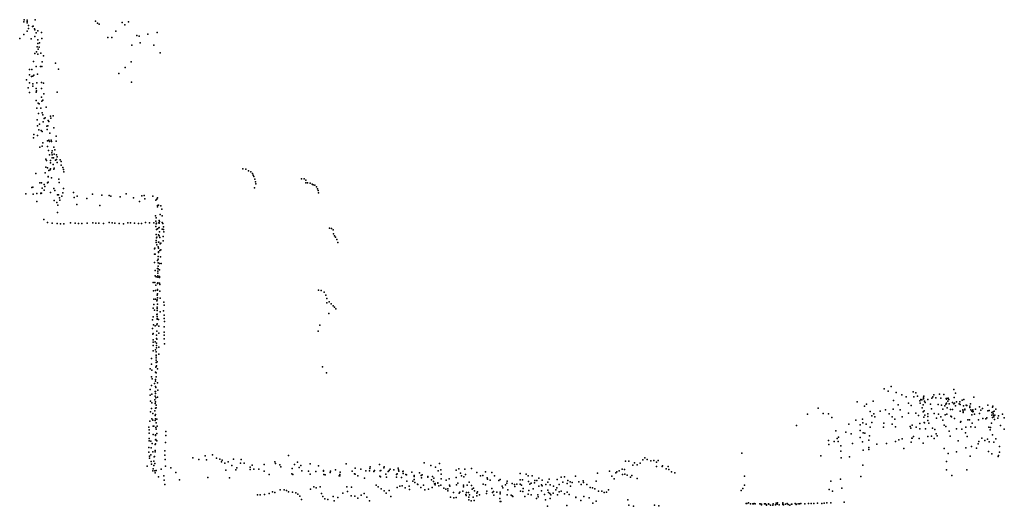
# Model space of a CAD drawing. Header units: millimetres. Extents: x -28413 to 52712, y -42191 to 56778.
# Tile 6 of 70: x -24809 to -11391, y 1773 to 8397. Entities that reach past the tile are written whole.
import ezdxf

# ---------------------------------------------------------------- set-up
doc = ezdxf.new("R2010")
doc.units = ezdxf.units.MM
doc.layers.add('P', color=9, linetype='Continuous')

msp = doc.modelspace()

# ---------------------------------------------------------------- linework, layer by layer
at = {"layer": 'P'}
for p in [(-24752, 8366), (-24747, 8396), (-24709, 8392), (-24708, 8374), (-24708, 8353), (-24597, 8397), (-23775, 8376), (-23747, 8351), (-23724, 8335), (-23413, 8360), (-23377, 8326), (-23325, 8370), (-24752, 8196), (-24709, 8240), (-24687, 8318), (-24687, 8276), (-24636, 8304), (-24625, 8309), (-24607, 8271), (-24602, 8258), (-24585, 8220), (-24564, 8247), (-24510, 8224), (-23500, 8239), (-23061, 8201), (-22934, 8224), (-24809, 8140), (-24654, 8138), (-24601, 8167), (-24563, 8122), (-24562, 8073), (-24537, 8084), (-24509, 8142), (-23607, 8156), (-23555, 8153), (-23281, 8051), (-23214, 8180), (-23180, 8171), (-23166, 8081), (-24602, 7935), (-24582, 7961), (-24569, 8028), (-24560, 7929), (-24559, 7994), (-24542, 8021), (-24523, 7943), (-22980, 8049), (-22895, 7944), (-24621, 7830), (-24504, 7823), (-24485, 7907), (-24323, 7805), (-23288, 7825), (-24677, 7720), (-24645, 7718), (-24585, 7761), (-24568, 7655), (-24527, 7761), (-24507, 7758), (-24282, 7723), (-23456, 7666), (-23373, 7746), (-24715, 7579), (-24675, 7647), (-24674, 7538), (-24649, 7623), (-24631, 7627), (-24629, 7524), (-24617, 7644), (-24576, 7537), (-24513, 7541), (-24483, 7532), (-23287, 7549), (-24694, 7470), (-24675, 7404), (-24628, 7492), (-24586, 7462), (-24584, 7412), (-24579, 7428), (-24511, 7461), (-24482, 7389), (-24297, 7411), (-24585, 7296), (-24555, 7262), (-24545, 7253), (-24514, 7344), (-24505, 7288), (-24495, 7304), (-24575, 7193), (-24552, 7122), (-24520, 7193), (-24504, 7129), (-24450, 7205), (-24572, 7033), (-24494, 7102), (-24487, 7009), (-24476, 7053), (-24464, 7060), (-24422, 7026), (-24410, 7011), (-24391, 7083), (-24386, 7056), (-24355, 7089), (-24565, 6953), (-24548, 6899), (-24541, 6976), (-24518, 6887), (-24504, 6877), (-24439, 6948), (-24434, 6904), (-24426, 6952), (-24400, 6854), (-24343, 6923), (-24623, 6789), (-24616, 6835), (-24566, 6822), (-24492, 6723), (-24430, 6746), (-24414, 6759), (-24405, 6737), (-24379, 6756), (-24374, 6740), (-24313, 6813), (-24311, 6742), (-24534, 6662), (-24504, 6677), (-24428, 6672), (-24418, 6618), (-24372, 6585), (-24367, 6610), (-24345, 6660), (-24330, 6624), (-24452, 6498), (-24445, 6479), (-24404, 6557), (-24388, 6480), (-24388, 6450), (-24367, 6556), (-24365, 6518), (-24349, 6518), (-24339, 6567), (-24323, 6487), (-24307, 6559), (-24307, 6494), (-24299, 6529), (-24298, 6455), (-24258, 6491), (-24245, 6466), (-24462, 6314), (-24454, 6388), (-24431, 6382), (-24412, 6342), (-24395, 6352), (-24388, 6366), (-24355, 6428), (-24343, 6361), (-24338, 6374), (-24246, 6416), (-24221, 6383), (-24210, 6357), (-24206, 6325), (-21770, 6366), (-21727, 6362), (-21690, 6340), (-21661, 6326), (-24590, 6303), (-24533, 6175), (-24514, 6176), (-24428, 6178), (-24422, 6262), (-24422, 6259), (-24422, 6187), (-24376, 6245), (-24277, 6227), (-24272, 6180), (-21637, 6303), (-21628, 6281), (-21618, 6261), (-21603, 6228), (-21596, 6189), (-20968, 6233), (-20933, 6230), (-20911, 6176), (-20908, 6214), (-20887, 6175), (-20850, 6174), (-24643, 6112), (-24631, 6116), (-24501, 6103), (-24475, 6077), (-24474, 6155), (-24465, 6128), (-24388, 6043), (-24343, 6097), (-24328, 6072), (-24220, 6042), (-24211, 6100), (-24074, 6043), (-21611, 6109), (-21593, 6161), (-20825, 6159), (-20808, 6148), (-20787, 6143), (-20766, 6122), (-20751, 6093), (-20742, 6070), (-20739, 6039), (-24725, 6028), (-24626, 6020), (-24576, 5921), (-24574, 6033), (-24522, 6036), (-24520, 6033), (-24512, 6037), (-24337, 5934), (-24305, 5908), (-24294, 6013), (-24282, 6011), (-24268, 5973), (-24262, 5941), (-24235, 5995), (-24068, 5978), (-24025, 5995), (-23895, 5963), (-23815, 6020), (-23688, 6008), (-23591, 6002), (-23566, 5995), (-23442, 5984), (-23357, 6026), (-23260, 5974), (-23178, 5920), (-23143, 6000), (-23112, 6006), (-23105, 5957), (-22995, 5995), (-22954, 5941), (-22938, 5952), (-22933, 5973), (-24294, 5774), (-24289, 5872), (-24032, 5883), (-23717, 5870), (-22933, 5848), (-22929, 5870), (-22916, 5874), (-22887, 5865), (-22870, 5820), (-24482, 5675), (-24432, 5636), (-23588, 5636), (-23093, 5637), (-22957, 5726), (-22955, 5654), (-22951, 5699), (-22910, 5664), (-22906, 5651), (-22896, 5743), (-22868, 5729), (-22867, 5638), (-24366, 5629), (-24298, 5624), (-24254, 5620), (-24209, 5617), (-24116, 5632), (-24051, 5627), (-24007, 5625), (-23963, 5623), (-23888, 5628), (-23813, 5634), (-23772, 5629), (-23731, 5628), (-23668, 5623), (-23551, 5631), (-23513, 5627), (-23455, 5622), (-23396, 5619), (-23337, 5634), (-23300, 5630), (-23243, 5626), (-23188, 5622), (-23149, 5621), (-23039, 5632), (-22983, 5630), (-22955, 5582), (-22950, 5620), (-22946, 5629), (-22945, 5540), (-22931, 5549), (-22914, 5565), (-22913, 5631), (-22909, 5628), (-22907, 5567), (-22906, 5510), (-22867, 5546), (-22857, 5623), (-22849, 5576), (-22848, 5542), (-22844, 5509), (-20585, 5557), (-20561, 5555), (-20535, 5538), (-22951, 5475), (-22951, 5393), (-22944, 5426), (-22940, 5438), (-22918, 5368), (-22917, 5467), (-22911, 5369), (-22910, 5453), (-22897, 5433), (-22856, 5386), (-22852, 5446), (-20531, 5481), (-20520, 5457), (-20507, 5437), (-20488, 5407), (-22974, 5278), (-22968, 5285), (-22947, 5366), (-22939, 5332), (-22921, 5303), (-22919, 5237), (-22916, 5285), (-22899, 5255), (-22895, 5344), (-22885, 5357), (-22885, 5264), (-20475, 5363), (-22973, 5203), (-22964, 5205), (-22932, 5120), (-22924, 5139), (-22920, 5173), (-22918, 5229), (-22888, 5171), (-22970, 5093), (-22964, 4984), (-22929, 5012), (-22927, 4975), (-22924, 5041), (-22922, 5089), (-22922, 5004), (-22904, 4990), (-22902, 5078), (-22883, 5079), (-22961, 4910), (-22949, 4896), (-22928, 4911), (-22927, 4947), (-22927, 4891), (-22906, 4901), (-22905, 4886), (-22989, 4818), (-22984, 4706), (-22969, 4820), (-22956, 4709), (-22953, 4785), (-22932, 4714), (-22931, 4722), (-22929, 4807), (-22928, 4813), (-22906, 4812), (-22901, 4794), (-22900, 4700), (-20739, 4716), (-20700, 4712), (-22982, 4593), (-22959, 4594), (-22941, 4572), (-22935, 4583), (-22934, 4649), (-22932, 4666), (-22932, 4610), (-22895, 4608), (-20658, 4688), (-20639, 4647), (-20623, 4600), (-22988, 4470), (-22979, 4518), (-22973, 4443), (-22937, 4440), (-22935, 4465), (-22934, 4485), (-22933, 4525), (-22849, 4433), (-22844, 4550), (-22840, 4511), (-20625, 4543), (-20592, 4555), (-20566, 4529), (-20537, 4502), (-20518, 4485), (-20503, 4460), (-23001, 4312), (-22992, 4353), (-22938, 4384), (-22936, 4387), (-22936, 4328), (-22935, 4322), (-22934, 4355), (-22918, 4318), (-22894, 4420), (-22842, 4375), (-22840, 4331), (-20596, 4398), (-22999, 4193), (-22985, 4241), (-22965, 4231), (-22938, 4243), (-22937, 4256), (-22915, 4224), (-22838, 4218), (-22837, 4289), (-20720, 4238), (-22994, 4117), (-22992, 4039), (-22990, 4123), (-22944, 4101), (-22944, 4059), (-22942, 4158), (-22942, 4046), (-22940, 4158), (-22915, 4129), (-22841, 4145), (-22840, 4051), (-22838, 4101), (-20740, 4157), (-22988, 4007), (-22988, 3962), (-22962, 4011), (-22958, 3901), (-22946, 3928), (-22944, 3994), (-22943, 3960), (-22911, 3939), (-22835, 3985), (-23014, 3786), (-22989, 3891), (-22949, 3830), (-22949, 3819), (-22949, 3793), (-22949, 3762), (-22947, 3875), (-22912, 3843), (-23031, 3644), (-23011, 3706), (-23008, 3627), (-22955, 3666), (-22950, 3732), (-22949, 3677), (-22944, 3684), (-22934, 3740), (-22933, 3644), (-20683, 3672), (-23012, 3534), (-23003, 3508), (-22958, 3501), (-22957, 3600), (-22951, 3535), (-22949, 3592), (-20628, 3592), (-23033, 3365), (-23012, 3417), (-22972, 3445), (-22957, 3403), (-22956, 3478), (-22955, 3392), (-22929, 3452), (-22927, 3356), (-13028, 3373), (-12932, 3405), (-12079, 3361), (-23029, 3285), (-23009, 3299), (-22964, 3335), (-22964, 3271), (-22959, 3337), (-22958, 3307), (-22955, 3250), (-22929, 3258), (-12972, 3342), (-12864, 3323), (-12788, 3289), (-12728, 3264), (-12633, 3333), (-12623, 3263), (-12596, 3317), (-12576, 3273), (-12530, 3226), (-12514, 3221), (-12494, 3237), (-12492, 3258), (-12491, 3240), (-12487, 3274), (-12433, 3227), (-12380, 3246), (-12365, 3262), (-12353, 3289), (-12325, 3249), (-12273, 3299), (-12255, 3245), (-12213, 3295), (-12185, 3239), (-12179, 3231), (-12175, 3239), (-12156, 3245), (-12147, 3226), (-12073, 3254), (-12055, 3314), (-11941, 3226), (-11805, 3259), (-23027, 3204), (-23012, 3106), (-23007, 3182), (-22966, 3220), (-22965, 3172), (-22958, 3108), (-22957, 3193), (-22951, 3151), (-22948, 3115), (-13927, 3111), (-13394, 3196), (-13298, 3135), (-13271, 3165), (-13178, 3204), (-12905, 3096), (-12901, 3214), (-12837, 3156), (-12696, 3175), (-12659, 3143), (-12542, 3210), (-12537, 3178), (-12509, 3112), (-12495, 3155), (-12477, 3204), (-12470, 3184), (-12398, 3162), (-12385, 3099), (-12292, 3157), (-12247, 3148), (-12229, 3096), (-12203, 3142), (-12189, 3164), (-12184, 3170), (-12180, 3176), (-12171, 3114), (-12161, 3202), (-12142, 3167), (-12126, 3090), (-12099, 3092), (-12095, 3188), (-12079, 3167), (-12068, 3176), (-12058, 3141), (-12044, 3196), (-12007, 3167), (-11997, 3196), (-11992, 3159), (-11964, 3218), (-11955, 3087), (-11945, 3142), (-11931, 3097), (-11931, 3088), (-11910, 3148), (-11907, 3145), (-11900, 3146), (-11862, 3138), (-11860, 3116), (-11850, 3169), (-11821, 3087), (-11784, 3097), (-11731, 3125), (-11689, 3103), (-11615, 3148), (-11553, 3123), (-11546, 3135), (-11508, 3093), (-23026, 3058), (-23008, 2964), (-22993, 3038), (-22967, 3074), (-22964, 3008), (-22957, 2965), (-22956, 3022), (-22938, 2961), (-14074, 3028), (-13858, 3036), (-13789, 3032), (-13743, 2983), (-13324, 2958), (-13221, 3064), (-13196, 3005), (-13169, 3032), (-13154, 2992), (-13085, 3070), (-13010, 3086), (-12961, 3032), (-12920, 2992), (-12881, 2958), (-12808, 3086), (-12783, 2990), (-12695, 3041), (-12595, 3039), (-12560, 3010), (-12497, 3059), (-12487, 2985), (-12484, 3072), (-12476, 3015), (-12434, 3032), (-12433, 2996), (-12348, 3037), (-12314, 2972), (-12290, 3029), (-12256, 2990), (-12195, 3017), (-12174, 3028), (-12120, 3000), (-12112, 2989), (-12068, 2966), (-11992, 3067), (-11953, 3050), (-11952, 3069), (-11845, 3085), (-11835, 3069), (-11832, 3018), (-11820, 3057), (-11815, 3064), (-11796, 3025), (-11727, 3034), (-11712, 3081), (-11685, 2968), (-11642, 2965), (-11631, 2978), (-11614, 3072), (-11598, 3076), (-11561, 3015), (-11559, 3049), (-11553, 2980), (-11542, 3058), (-11542, 3033), (-11542, 3032), (-11535, 3011), (-11533, 2990), (-11531, 3066), (-11523, 2956), (-11520, 3012), (-11480, 2974), (-11471, 3006), (-11416, 3028), (-11395, 2976), (-23047, 2852), (-23037, 2934), (-22994, 2947), (-22990, 2865), (-22980, 2864), (-22961, 2943), (-22953, 2845), (-22951, 2908), (-22951, 2823), (-22935, 2864), (-14223, 2874), (-13508, 2892), (-13413, 2947), (-13356, 2884), (-13319, 2907), (-13275, 2890), (-13219, 2852), (-13196, 2915), (-13039, 2852), (-13033, 2903), (-12917, 2893), (-12875, 2856), (-12675, 2858), (-12665, 2837), (-12647, 2876), (-12594, 2850), (-12542, 2828), (-12541, 2898), (-12485, 2912), (-12477, 2908), (-12463, 2826), (-12433, 2943), (-12419, 2905), (-12368, 2838), (-12340, 2818), (-12227, 2947), (-12212, 2876), (-12189, 2858), (-12042, 2829), (-11987, 2920), (-11985, 2925), (-11972, 2824), (-11915, 2852), (-11888, 2948), (-11864, 2951), (-11849, 2855), (-11828, 2903), (-11786, 2851), (-11741, 2948), (-11602, 2851), (-11577, 2847), (-11567, 2904), (-11443, 2875), (-11391, 2822), (-23045, 2813), (-23045, 2769), (-23043, 2694), (-22991, 2749), (-22959, 2745), (-22957, 2736), (-22938, 2764), (-22819, 2793), (-22816, 2736), (-13686, 2800), (-13670, 2694), (-13650, 2713), (-13550, 2781), (-13476, 2761), (-13357, 2709), (-13356, 2805), (-13316, 2772), (-13291, 2768), (-13227, 2734), (-12781, 2691), (-12653, 2700), (-12646, 2701), (-12629, 2724), (-12552, 2694), (-12435, 2721), (-12382, 2729), (-12349, 2697), (-12320, 2759), (-12304, 2730), (-12143, 2794), (-12130, 2728), (-11922, 2774), (-11896, 2724), (-11697, 2701), (-11622, 2689), (-11584, 2812), (-11552, 2744), (-11506, 2690), (-23047, 2573), (-23045, 2663), (-23020, 2659), (-23019, 2567), (-23005, 2626), (-22963, 2613), (-22958, 2621), (-22957, 2678), (-22954, 2680), (-22941, 2664), (-22820, 2641), (-13788, 2669), (-13781, 2613), (-13711, 2653), (-13654, 2656), (-13619, 2597), (-13458, 2628), (-13323, 2650), (-13239, 2574), (-13237, 2671), (-13130, 2618), (-12998, 2629), (-12875, 2657), (-12829, 2676), (-12762, 2561), (-12660, 2648), (-12497, 2632), (-12210, 2559), (-12018, 2663), (-11917, 2567), (-11839, 2586), (-11771, 2565), (-11747, 2624), (-11738, 2653), (-11656, 2668), (-11596, 2652), (-11535, 2644), (-11457, 2588), (-23047, 2510), (-23042, 2456), (-23038, 2428), (-23022, 2473), (-22994, 2516), (-22975, 2445), (-22972, 2452), (-22962, 2514), (-22961, 2534), (-22831, 2530), (-22829, 2469), (-22450, 2434), (-22283, 2462), (-22182, 2474), (-22126, 2426), (-21146, 2466), (-16291, 2434), (-14966, 2495), (-13890, 2459), (-13619, 2524), (-13613, 2434), (-13501, 2448), (-13313, 2537), (-13238, 2548), (-12156, 2493), (-12043, 2514), (-11858, 2454), (-11605, 2517), (-11563, 2486), (-11475, 2449), (-11468, 2464), (-11456, 2512), (-23070, 2318), (-23019, 2382), (-23014, 2346), (-22991, 2283), (-22982, 2329), (-22979, 2387), (-22968, 2354), (-22825, 2412), (-22823, 2319), (-22749, 2295), (-22366, 2411), (-22261, 2406), (-22081, 2413), (-22060, 2377), (-22048, 2399), (-22012, 2359), (-21967, 2377), (-21917, 2330), (-21897, 2414), (-21851, 2297), (-21802, 2358), (-21789, 2410), (-21750, 2362), (-21668, 2307), (-21640, 2332), (-21476, 2342), (-21331, 2376), (-21321, 2354), (-21266, 2336), (-21248, 2312), (-21094, 2289), (-21065, 2341), (-21023, 2372), (-21000, 2299), (-20978, 2328), (-20852, 2351), (-20737, 2322), (-20362, 2353), (-20236, 2294), (-20036, 2286), (-20033, 2310), (-19904, 2342), (-19845, 2296), (-19842, 2312), (-19651, 2292), (-19299, 2363), (-19206, 2326), (-19144, 2306), (-19090, 2356), (-18823, 2283), (-18652, 2288), (-16552, 2389), (-16507, 2387), (-16455, 2331), (-16430, 2365), (-16396, 2338), (-16355, 2362), (-16316, 2406), (-16258, 2408), (-16210, 2390), (-16166, 2395), (-16133, 2373), (-16131, 2315), (-16107, 2396), (-16052, 2313), (-16049, 2322), (-15997, 2285), (-15971, 2314), (-13318, 2332), (-12178, 2382), (-22996, 2257), (-22969, 2256), (-22965, 2228), (-22949, 2262), (-22919, 2174), (-22880, 2278), (-22844, 2188), (-22681, 2235), (-22247, 2167), (-22000, 2265), (-21948, 2161), (-21865, 2271), (-21666, 2272), (-21617, 2279), (-21548, 2277), (-21476, 2250), (-21409, 2208), (-21102, 2214), (-21085, 2205), (-20964, 2254), (-20872, 2249), (-20850, 2210), (-20774, 2247), (-20670, 2252), (-20669, 2258), (-20662, 2204), (-20645, 2199), (-20576, 2233), (-20572, 2253), (-20504, 2268), (-20454, 2187), (-20446, 2205), (-20445, 2188), (-20440, 2239), (-20279, 2251), (-20245, 2213), (-20237, 2209), (-20203, 2189), (-20158, 2277), (-20112, 2157), (-20094, 2255), (-20041, 2257), (-19983, 2245), (-19974, 2261), (-19901, 2182), (-19896, 2257), (-19893, 2174), (-19888, 2260), (-19820, 2211), (-19809, 2171), (-19789, 2247), (-19774, 2259), (-19761, 2277), (-19711, 2269), (-19675, 2205), (-19673, 2169), (-19667, 2214), (-19649, 2268), (-19641, 2249), (-19604, 2167), (-19586, 2245), (-19585, 2249), (-19584, 2218), (-19545, 2207), (-19537, 2203), (-19467, 2239), (-19435, 2180), (-19431, 2194), (-19361, 2230), (-19336, 2191), (-19332, 2159), (-19325, 2201), (-19249, 2177), (-19246, 2171), (-19183, 2180), (-19166, 2158), (-19106, 2256), (-19070, 2269), (-19067, 2210), (-19067, 2149), (-18954, 2149), (-18863, 2163), (-18862, 2264), (-18803, 2223), (-18787, 2188), (-18755, 2175), (-18745, 2278), (-18732, 2204), (-18579, 2234), (-18528, 2186), (-18499, 2190), (-18460, 2240), (-18438, 2160), (-18375, 2234), (-18337, 2189), (-17990, 2220), (-17907, 2210), (-17879, 2188), (-17825, 2187), (-17736, 2157), (-17430, 2168), (-17384, 2176), (-17235, 2182), (-16933, 2225), (-16770, 2249), (-16739, 2182), (-16707, 2149), (-16684, 2229), (-16672, 2241), (-16641, 2256), (-16599, 2277), (-16595, 2204), (-16569, 2275), (-16564, 2210), (-16530, 2198), (-16483, 2168), (-16465, 2192), (-16393, 2153), (-15965, 2276), (-15928, 2240), (-15879, 2228), (-14933, 2183), (-13347, 2180), (-12179, 2271), (-12105, 2191), (-11902, 2269), (-22838, 2129), (-22833, 2069), (-22633, 2134), (-20801, 2039), (-20771, 2024), (-20715, 2037), (-20353, 2037), (-20289, 2035), (-19950, 2060), (-19923, 2039), (-19664, 2031), (-19628, 2048), (-19595, 2051), (-19554, 2022), (-19534, 2117), (-19500, 2049), (-19453, 2114), (-19431, 2136), (-19425, 2096), (-19388, 2076), (-19383, 2069), (-19344, 2030), (-19306, 2059), (-19196, 2132), (-19186, 2027), (-19170, 2110), (-19154, 2080), (-19148, 2081), (-19147, 2064), (-19111, 2089), (-19110, 2092), (-19097, 2050), (-19072, 2061), (-19030, 2018), (-18998, 2130), (-18950, 2062), (-18947, 2045), (-18856, 2067), (-18837, 2089), (-18761, 2062), (-18761, 2039), (-18712, 2061), (-18682, 2103), (-18650, 2056), (-18626, 2018), (-18494, 2076), (-18461, 2063), (-18433, 2140), (-18397, 2128), (-18377, 2017), (-18278, 2125), (-18262, 2137), (-18232, 2046), (-18223, 2026), (-18189, 2064), (-18172, 2089), (-18167, 2114), (-18096, 2082), (-18066, 2071), (-18063, 2042), (-18035, 2074), (-17990, 2073), (-17989, 2135), (-17969, 2060), (-17958, 2133), (-17948, 2016), (-17876, 2111), (-17858, 2072), (-17838, 2090), (-17794, 2094), (-17791, 2122), (-17761, 2126), (-17733, 2047), (-17697, 2063), (-17687, 2127), (-17687, 2052), (-17641, 2071), (-17610, 2100), (-17595, 2144), (-17581, 2067), (-17536, 2049), (-17489, 2026), (-17485, 2139), (-17459, 2071), (-17405, 2103), (-17347, 2084), (-17340, 2124), (-17309, 2108), (-17305, 2045), (-17278, 2095), (-17188, 2108), (-17156, 2071), (-17132, 2119), (-17127, 2096), (-17080, 2068), (-17033, 2027), (-17002, 2024), (-16952, 2116), (-14953, 2017), (-14932, 2060), (-13753, 2113), (-13622, 2142), (-13603, 2019), (-21568, 1930), (-21531, 1928), (-21472, 1934), (-21411, 1945), (-21364, 1970), (-21333, 1959), (-21260, 1999), (-21207, 1999), (-21175, 1987), (-21146, 1972), (-21091, 1965), (-21044, 1957), (-21017, 1937), (-20991, 1909), (-20847, 2007), (-20695, 1947), (-20676, 1904), (-20537, 1904), (-20472, 1893), (-20407, 1950), (-20342, 1976), (-20294, 1914), (-20243, 1911), (-20202, 1884), (-20156, 1924), (-20115, 1948), (-20079, 1897), (-19881, 2009), (-19840, 1983), (-19816, 1950), (-19774, 1986), (-19753, 1906), (-19496, 2003), (-19287, 1997), (-19237, 2006), (-19000, 2008), (-18974, 2011), (-18974, 1982), (-18940, 1896), (-18897, 1962), (-18894, 1888), (-18862, 1893), (-18821, 1950), (-18811, 1965), (-18770, 1981), (-18729, 1935), (-18726, 1918), (-18722, 1961), (-18695, 1960), (-18686, 1895), (-18680, 1927), (-18642, 2008), (-18627, 1896), (-18613, 1982), (-18581, 1914), (-18580, 1952), (-18568, 1972), (-18542, 1930), (-18449, 1947), (-18444, 1980), (-18366, 1959), (-18350, 1974), (-18348, 1925), (-18305, 1967), (-18268, 1880), (-18262, 1944), (-18259, 1966), (-18167, 1927), (-18156, 1997), (-18113, 1924), (-18097, 1916), (-18087, 1906), (-17985, 1981), (-17953, 1974), (-17927, 1907), (-17879, 1937), (-17872, 1990), (-17837, 1928), (-17810, 2010), (-17748, 1931), (-17745, 1903), (-17698, 1985), (-17658, 1932), (-17612, 1993), (-17604, 1962), (-17584, 1945), (-17570, 1930), (-17538, 1953), (-17504, 1998), (-17482, 1929), (-17459, 1968), (-17429, 1978), (-17384, 1942), (-17349, 1963), (-17320, 1933), (-17232, 1893), (-17231, 1898), (-17119, 1908), (-17048, 1886), (-16971, 2010), (-16922, 1980), (-16877, 1981), (-16845, 1960), (-16813, 1963), (-16783, 1998), (-14977, 1986), (-13778, 2002), (-13732, 1981), (-20967, 1867), (-20651, 1874), (-20608, 1867), (-20523, 1846), (-20043, 1849), (-18686, 1862), (-18657, 1846), (-18617, 1853), (-18261, 1836), (-18254, 1838), (-17768, 1878), (-17645, 1860), (-17616, 1773), (-17582, 1877), (-17351, 1784), (-17162, 1851), (-17000, 1817), (-16951, 1844), (-16520, 1859), (-16506, 1788), (-16445, 1776), (-16159, 1788), (-16100, 1777), (-14907, 1811), (-14902, 1812), (-14876, 1818), (-14848, 1806), (-14816, 1808), (-14811, 1808), (-14800, 1813), (-14787, 1805), (-14723, 1808), (-14719, 1808), (-14702, 1802), (-14702, 1793), (-14657, 1807), (-14647, 1805), (-14631, 1794), (-14630, 1788), (-14603, 1807), (-14598, 1802), (-14579, 1790), (-14544, 1789), (-14542, 1806), (-14510, 1793), (-14501, 1816), (-14485, 1801), (-14484, 1820), (-14459, 1795), (-14411, 1812), (-14408, 1818), (-14407, 1797), (-14399, 1795), (-14374, 1801), (-14350, 1812), (-14337, 1797), (-14313, 1788), (-14293, 1802), (-14286, 1801), (-14241, 1809), (-14234, 1805), (-14228, 1799), (-14200, 1807), (-14183, 1808), (-14165, 1810), (-14111, 1805), (-14058, 1810), (-14023, 1810), (-13987, 1812), (-13935, 1814), (-13879, 1813), (-13845, 1816), (-13810, 1820), (-13755, 1821), (-13572, 1830)]:
    msp.add_point(p, dxfattribs=at)

doc.saveas('drawing.dxf')
